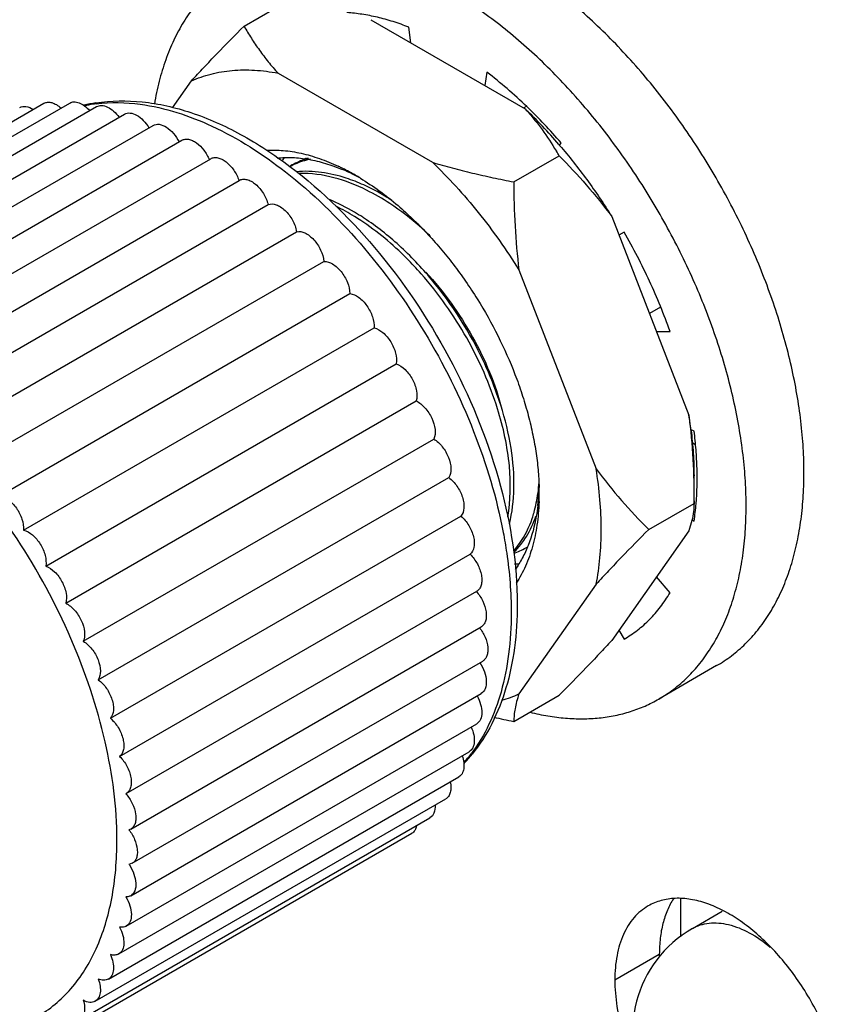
# Model space of a CAD drawing. Header units: inches. Extents: x 0 to 34, y 0 to 22.
# Tile 12 of 157: x 3.142 to 3.436, y 4.917 to 5.269. Entities that reach past the tile are written whole.
import ezdxf

# ---------------------------------------------------------------- set-up
doc = ezdxf.new("R2010")
doc.units = ezdxf.units.IN
doc.header["$LTSCALE"] = 1.87
doc.header["$MEASUREMENT"] = 0
doc.layers.get('0').update_dxf_attribs({"linetype": 'CONTINUOUS'})
doc.layers.add('02___PRT_ALL_AXES', color=7, linetype='CONTINUOUS')

msp = doc.modelspace()

# ---------------------------------------------------------------- linework, layer by layer
at = {"color": 7, "linetype": 'CONTINUOUS'}
for p, q in [((3.2815414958, 5.2611811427), (3.2808332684, 5.2667533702)), ((3.308708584, 5.2506599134), (3.3080003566, 5.2459054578)), ((3.3227916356, 5.2384290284), (3.3218709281, 5.2378974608)), ((3.3346533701, 5.2244512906), (3.3352195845, 5.2254075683)), ((3.3577711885, 5.1934682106), (3.3559171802, 5.1923977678)), ((3.3707627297, 5.16671362), (3.366775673, 5.1644117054)), ((3.3692964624, 5.1579147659), (3.3741558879, 5.157968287)), ((3.3827698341, 5.1223827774), (3.3814681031, 5.1228962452)), ((3.3825005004, 5.1180644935), (3.3820355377, 5.1177960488)), ((3.3825005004, 5.1180644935), (3.3831885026, 5.1175414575)), ((3.3820355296, 5.0907532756), (3.3827698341, 5.0901950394)), ((3.3741558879, 5.0645558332), (3.3692964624, 5.0702204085)), ((3.3559171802, 5.0511861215), (3.3577711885, 5.0479749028)), ((3.3778728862, 4.9551816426), (3.3778728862, 4.9414868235)), ((3.3821471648, 4.9444924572), (3.3928174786, 4.9506529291))]:
    msp.add_line(p, q, dxfattribs=at)
for centre, radius, start, end in [((3.1777038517, 5.1844950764), 0.0559138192, 99.0126138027, 103.5318847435), ((3.1754417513, 5.187877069), 0.0518972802, 99.6783584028, 100.2149737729), ((3.1756212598, 5.1867835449), 0.0530054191, 97.1078986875, 99.6709145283), ((3.1753333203, 5.1884695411), 0.0512949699, 100.2131396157, 101.7686599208), ((3.1927610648, 5.1034077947), 0.1875589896, 40.5763545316, 46.0195901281), ((3.2682895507, 5.2001392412), 0.0377915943, 148.0142585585, 150.5011694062), ((3.2229317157, 5.1477030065), 0.0766578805, 63.8545824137, 64.8385742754), ((3.2221969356, 5.1461961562), 0.0783343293, 63.4491286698, 63.8577997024), ((3.2299616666, 5.1516990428), 0.0696739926, 63.820477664, 67.0917255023), ((3.2202794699, 5.1424076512), 0.0825803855, 59.9539590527, 63.4339941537), ((3.2279931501, 5.1475867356), 0.0742329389, 63.1168704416, 63.8573023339), ((3.2268169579, 5.1452703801), 0.0768308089, 61.5010765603, 63.115609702), ((3.2169715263, 5.1365550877), 0.0893027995, 58.6153974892, 59.9968945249), ((3.249925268, 5.1041872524), 0.0774602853, 356.8282717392, 358.4906258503), ((3.2376757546, 5.0999787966), 0.0897108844, 0.0078689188, 1.3890768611), ((3.2550552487, 5.1038992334), 0.0723222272, 353.5715428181, 356.831236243), ((3.2419471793, 5.0999847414), 0.0854394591, 358.0810306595, 0.0042756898), ((3.2872130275, 5.1043997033), 0.0966068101, 351.5448117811, 355.2331978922), ((3.3188074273, 5.1128949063), 0.0380487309, 269.6780030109, 271.9517964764), ((3.2599334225, 5.0420422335), 0.0559598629, 316.5078280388, 320.9730323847), ((3.2608228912, 5.0391336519), 0.0531155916, 320.5089440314, 322.7611369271), ((3.2619132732, 5.0382366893), 0.0517036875, 318.4240931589, 320.5075816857), ((3.4035545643, 4.9074135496), 0.0428149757, 119.9998635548, 299.9997432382)]:
    msp.add_arc(centre, radius, start, end, dxfattribs=at)
at = {"color": 6, "linetype": 'CONTINUOUS'}
for centre, radius, start, end in [((3.253249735, 5.1917457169), 0.0293852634, 109.6686602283, 120.010967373), ((3.2626946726, 5.1966923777), 0.0298320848, 128.6783111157, 130.5449806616), ((3.2535582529, 5.1909072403), 0.0302786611, 106.7614076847, 109.6843713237), ((3.2517743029, 5.1913241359), 0.0290118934, 117.2044911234, 118.150329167), ((3.2167658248, 5.1252065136), 0.0876283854, 56.6829818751, 57.1224134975), ((3.2685984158, 5.1080650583), 0.0589023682, 352.4326344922, 356.0838687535), ((3.2715455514, 5.1076909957), 0.0559316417, 352.1995716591, 352.4149036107), ((3.287541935, 5.1050061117), 0.0408171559, 339.7920284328, 341.271832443), ((3.3101606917, 5.102292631), 0.0249999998, 289.0060910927, 299.9652747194), ((3.2995358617, 5.0984963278), 0.0270910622, 313.9690324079, 321.8333776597), ((3.3103191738, 5.1019800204), 0.0246500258, 300.0090743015, 300.9913937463)]:
    msp.add_arc(centre, radius, start, end, dxfattribs=at)
at = {"color": 7, "linetype": 'CONTINUOUS'}
for points, knots in [([(3.2808332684, 5.2667533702), (3.2789631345, 5.2674910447), (3.2752422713, 5.2688201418), (3.2696370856, 5.2703810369), (3.2641351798, 5.2714644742), (3.2604876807, 5.2718718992), (3.2586925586, 5.2719902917)], [0, 0, 0, 0, 0.2640958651, 0.5185691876, 0.7636675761, 1, 1, 1, 1]), ([(3.323004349, 5.2383709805), (3.3207065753, 5.2405840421), (3.3160592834, 5.2448231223), (3.3111735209, 5.2487860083), (3.308708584, 5.2506599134)], [0, 0, 0, 0, 0.5074640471, 1, 1, 1, 1]), ([(3.1689448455, 5.2397185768), (3.1743997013, 5.2405855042), (3.1860209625, 5.2407282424), (3.2036053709, 5.2366460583), (3.2213933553, 5.2286662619), (3.2326843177, 5.2212443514), (3.238269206, 5.2170285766)], [0, 0, 0, 0, 0.2216341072, 0.460030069, 0.7192149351, 1, 1, 1, 1]), ([(3.1690624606, 5.2393816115), (3.1742762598, 5.2400324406), (3.1886327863, 5.2397104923), (3.2122418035, 5.2318852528), (3.2285592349, 5.2213888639), (3.2366913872, 5.2150421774)], [0, 0, 0, 0, 0.2145426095, 0.5787909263, 1, 1, 1, 1]), ([(3.2298649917, 5.2227853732), (3.2318869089, 5.2229057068), (3.2360707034, 5.222823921), (3.2424448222, 5.2218038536), (3.2490105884, 5.2199012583), (3.2533445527, 5.2181109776), (3.2555243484, 5.2170870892)], [0, 0, 0, 0, 0.2289673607, 0.4710149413, 0.7277605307, 1, 1, 1, 1]), ([(3.2336955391, 5.2200007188), (3.2355227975, 5.2201966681), (3.2393118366, 5.2203007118), (3.2451141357, 5.2196397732), (3.2511101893, 5.218177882), (3.2550822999, 5.2167226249), (3.2570827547, 5.2158777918)], [0, 0, 0, 0, 0.2298554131, 0.4720308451, 0.7283944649, 1, 1, 1, 1]), ([(3.2366913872, 5.2150421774), (3.2463935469, 5.2074701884), (3.2647230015, 5.1896151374), (3.2873735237, 5.1581778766), (3.3047400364, 5.1232694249), (3.312192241, 5.0984591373), (3.3145406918, 5.0861302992)], [0, 0, 0, 0, 0.240694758, 0.4967784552, 0.7545464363, 1, 1, 1, 1]), ([(3.238269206, 5.2170285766), (3.2501698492, 5.2080453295), (3.2722134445, 5.1861145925), (3.2977432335, 5.147096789), (3.3148159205, 5.1044703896), (3.3195533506, 5.0746571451), (3.3195533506, 5.0604581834)], [0, 0, 0, 0, 0.2463027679, 0.5080750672, 0.7654514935, 1, 1, 1, 1]), ([(3.263478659, 5.2127920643), (3.265799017, 5.2113769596), (3.2704171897, 5.2082706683), (3.2747750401, 5.2048111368), (3.2769352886, 5.2029667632)], [0, 0, 0, 0, 0.4889657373, 1, 1, 1, 1]), ([(3.2769352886, 5.2029667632), (3.2787020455, 5.2014583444), (3.2821924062, 5.1982974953), (3.2872179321, 5.1932219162), (3.2920733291, 5.1877789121), (3.2967263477, 5.182005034), (3.3011462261, 5.1759383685), (3.3066927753, 5.1675071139), (3.3128609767, 5.1565114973), (3.3179383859, 5.1450468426), (3.3212541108, 5.1357513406), (3.3233284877, 5.1288382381), (3.3249932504, 5.1219859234), (3.3262368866, 5.115238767), (3.3270508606, 5.1086420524), (3.3273085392, 5.1042910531), (3.3273602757, 5.102153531)], [0, 0, 0, 0, 0.0602409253, 0.1220316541, 0.1851364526, 0.2492983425, 0.3142464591, 0.3796982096, 0.5109175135, 0.6406674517, 0.7043039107, 0.7667455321, 0.8277425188, 0.8870732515, 0.9445549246, 1, 1, 1, 1]), ([(3.3741558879, 5.157968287), (3.3730890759, 5.161001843), (3.3707929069, 5.1670554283), (3.3669080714, 5.1760064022), (3.3625799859, 5.1848411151), (3.3594191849, 5.1906138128), (3.3577711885, 5.1934682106)], [0, 0, 0, 0, 0.2464065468, 0.4958927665, 0.7474398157, 1, 1, 1, 1]), ([(3.3834856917, 5.096371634), (3.3838393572, 5.1005688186), (3.3839872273, 5.107003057), (3.3835176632, 5.1156790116), (3.3830558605, 5.1201323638), (3.3827698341, 5.1223827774)], [0, 0, 0, 0, 0.4848720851, 0.7388590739, 1, 1, 1, 1]), ([(3.326922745, 5.0958018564), (3.3267771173, 5.0945176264), (3.3260853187, 5.0896543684), (3.3248099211, 5.0848612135), (3.3234736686, 5.0814963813)], [0, 0, 0, 0, 0.2630742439, 1, 1, 1, 1]), ([(3.3273387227, 5.0971237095), (3.3272908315, 5.0957041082), (3.3271245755, 5.0929101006), (3.3265035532, 5.0875281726), (3.3256978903, 5.0835999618), (3.324994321, 5.0810770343)], [0, 0, 0, 0, 0.2622471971, 0.5164237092, 1, 1, 1, 1]), ([(3.3145406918, 5.0861302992), (3.3150081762, 5.0836761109), (3.3166084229, 5.0741937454), (3.3173912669, 5.0645629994), (3.3173912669, 5.0574445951)], [0, 0, 0, 0, 0.2597887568, 1, 1, 1, 1]), ([(3.3234736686, 5.0814963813), (3.3228561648, 5.0799414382), (3.3214801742, 5.0769630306), (3.3197443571, 5.0741763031), (3.318807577, 5.0728798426)], [0, 0, 0, 0, 0.5112418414, 1, 1, 1, 1]), ([(3.324994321, 5.0810770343), (3.3243291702, 5.0786918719), (3.3231107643, 5.0752262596), (3.3209903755, 5.0709152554), (3.3197922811, 5.0689193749), (3.3191598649, 5.0679653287)], [0, 0, 0, 0, 0.5158205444, 0.7615599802, 1, 1, 1, 1]), ([(3.3577711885, 5.0479749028), (3.3594225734, 5.0489283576), (3.3626183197, 5.0510772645), (3.366973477, 5.0549512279), (3.37087488, 5.0594574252), (3.373116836, 5.0628009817), (3.3741558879, 5.0645558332)], [0, 0, 0, 0, 0.2428588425, 0.4886930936, 0.7402625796, 1, 1, 1, 1]), ([(3.3195533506, 5.0604581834), (3.3195533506, 5.0552416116), (3.318950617, 5.0451258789), (3.315988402, 5.0306905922), (3.3109724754, 5.0177590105), (3.3061379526, 5.0101736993), (3.3034058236, 5.0068050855)], [0, 0, 0, 0, 0.2743310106, 0.5311277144, 0.7719089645, 1, 1, 1, 1]), ([(3.3173912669, 5.0574445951), (3.3173912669, 5.0524825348), (3.3168418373, 5.0428977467), (3.3134570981, 5.0254840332), (3.3080518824, 5.0134925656), (3.303109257, 5.0069913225)], [0, 0, 0, 0, 0.2798906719, 0.5393454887, 1, 1, 1, 1]), ([(3.3821472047, 4.944492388), (3.3830413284, 4.9450085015), (3.3849776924, 4.9458597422), (3.3893231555, 4.9467494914), (3.3954670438, 4.946154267), (3.4029364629, 4.9430773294), (3.4076428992, 4.9398008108), (3.4099757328, 4.9378694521)], [0, 0, 0, 0, 0.1022231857, 0.2075237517, 0.4363877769, 0.7001227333, 1, 1, 1, 1])]:
    msp.add_open_spline(points, degree=3, knots=knots, dxfattribs=at)
at = {"color": 6, "linetype": 'CONTINUOUS'}
for points, knots in [([(3.238511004, 5.2171267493), (3.2390738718, 5.2174160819), (3.241382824, 5.2185094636), (3.2438339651, 5.2192984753), (3.2457086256, 5.219717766)], [0, 0, 0, 0, 0.2478124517, 1, 1, 1, 1]), ([(3.2646765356, 5.2103630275), (3.2626278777, 5.2112867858), (3.2549831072, 5.2142985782), (3.2465447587, 5.2156574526), (3.2405898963, 5.2150804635)], [0, 0, 0, 0, 0.273059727, 1, 1, 1, 1]), ([(3.2740175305, 5.2037160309), (3.2713476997, 5.2054679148), (3.2615101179, 5.21120256), (3.2499838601, 5.2147022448), (3.2417543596, 5.2144790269)], [0, 0, 0, 0, 0.2794801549, 1, 1, 1, 1]), ([(3.2747449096, 5.2048451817), (3.2739159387, 5.2053798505), (3.2706633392, 5.2074002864), (3.2672678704, 5.2091945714), (3.2646765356, 5.2103630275)], [0, 0, 0, 0, 0.257621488, 1, 1, 1, 1]), ([(3.2643345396, 5.1987996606), (3.2633541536, 5.1994333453), (3.2595239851, 5.2018014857), (3.2554922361, 5.2038513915), (3.2524110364, 5.2051297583)], [0, 0, 0, 0, 0.2592262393, 1, 1, 1, 1]), ([(3.2635926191, 5.1976792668), (3.2628655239, 5.1981571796), (3.2600043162, 5.1999778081), (3.2570314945, 5.2016252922), (3.2547641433, 5.2027278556)], [0, 0, 0, 0, 0.256566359, 1, 1, 1, 1]), ([(3.2885925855, 5.1919982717), (3.2874303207, 5.1931141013), (3.2828414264, 5.197340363), (3.2778863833, 5.2011773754), (3.2740175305, 5.2037160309)], [0, 0, 0, 0, 0.2582621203, 1, 1, 1, 1]), ([(3.2852123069, 5.1785954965), (3.2835525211, 5.1804791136), (3.2769758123, 5.1875089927), (3.2695401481, 5.1937700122), (3.2635926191, 5.1976792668)], [0, 0, 0, 0, 0.2607608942, 1, 1, 1, 1]), ([(3.3167294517, 5.0891467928), (3.3177796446, 5.0932765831), (3.3188220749, 5.1023797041), (3.3176516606, 5.1167450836), (3.313907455, 5.1320664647), (3.3056079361, 5.1529811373), (3.2932649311, 5.1724678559), (3.2778374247, 5.1887781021), (3.2692872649, 5.1955473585), (3.2648975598, 5.1984326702)], [0, 0, 0, 0, 0.1005608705, 0.2140313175, 0.3386529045, 0.4713033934, 0.7439593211, 0.8760331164, 1, 1, 1, 1]), ([(3.3125159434, 5.130333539), (3.3097797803, 5.1391221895), (3.3022002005, 5.1562550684), (3.291411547, 5.1715602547), (3.2852123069, 5.1785954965)], [0, 0, 0, 0, 0.4953685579, 1, 1, 1, 1]), ([(3.2868491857, 5.1791687), (3.2933339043, 5.1721843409), (3.304396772, 5.1567423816), (3.3117238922, 5.1391922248), (3.3140745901, 5.1302220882)], [0, 0, 0, 0, 0.5068495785, 1, 1, 1, 1]), ([(3.3161291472, 5.0916232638), (3.317225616, 5.0975888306), (3.3173873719, 5.1108297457), (3.3145921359, 5.1236647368), (3.3125159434, 5.130333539)], [0, 0, 0, 0, 0.4647884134, 1, 1, 1, 1]), ([(3.3248929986, 5.0911472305), (3.3251299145, 5.0918458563), (3.3260370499, 5.0947748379), (3.3266437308, 5.0977936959), (3.3269596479, 5.1000997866)], [0, 0, 0, 0, 0.2406602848, 1, 1, 1, 1]), ([(3.3184469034, 5.0797085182), (3.3191420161, 5.0804885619), (3.3218765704, 5.0839370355), (3.3238174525, 5.0879756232), (3.3248929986, 5.0911472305)], [0, 0, 0, 0, 0.2377924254, 1, 1, 1, 1]), ([(3.3208353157, 5.0817553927), (3.321352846, 5.0824124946), (3.3233891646, 5.0852459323), (3.3249310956, 5.0884201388), (3.3258465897, 5.0909066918)], [0, 0, 0, 0, 0.2399293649, 1, 1, 1, 1])]:
    msp.add_open_spline(points, degree=3, knots=knots, dxfattribs=at)
at = {"layer": '02___PRT_ALL_AXES', "color": 7, "linetype": 'CONTINUOUS'}
for p, q in [((3.2218861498, 5.2671476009), (3.23806115, 5.276486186)), ((3.2671882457, 5.2694678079), (3.3223536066, 5.2376187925)), ((3.2340427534, 5.2503313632), (3.2892081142, 5.2184823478)), ((3.1963099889, 5.2379339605), (3.2030799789, 5.2475654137)), ((3.0250910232, 5.167235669), (3.1503653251, 5.2395623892)), ((3.0342918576, 5.1673370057), (3.1595661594, 5.2396637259)), ((3.0439323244, 5.166044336), (3.1692066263, 5.2383710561)), ((3.0539068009, 5.1633718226), (3.1791811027, 5.2356985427)), ((3.0641060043, 5.1593487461), (3.1893803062, 5.2316754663)), ((3.0744181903, 5.1540191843), (3.1996924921, 5.2263459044)), ((3.3344721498, 5.2248111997), (3.3347056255, 5.2245395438)), ((3.0847303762, 5.1474415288), (3.2100046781, 5.219768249)), ((3.3183352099, 5.2114639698), (3.3345102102, 5.2208025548)), ((3.0949295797, 5.139687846), (3.2202038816, 5.2120145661)), ((3.1052637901, 5.1310194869), (3.2305380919, 5.2033462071)), ((3.3533163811, 5.1991009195), (3.3808990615, 5.1280108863)), ((3.1154242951, 5.1213413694), (3.240698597, 5.1936680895)), ((3.125184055, 5.1106891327), (3.2504583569, 5.1830158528)), ((3.3201708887, 5.1799644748), (3.3477535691, 5.1088744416)), ((3.1344361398, 5.099179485), (3.2597104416, 5.1715062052)), ((3.1430791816, 5.0869385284), (3.2683534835, 5.1592652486)), ((3.1510184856, 5.0741003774), (3.2762927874, 5.1464270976)), ((3.1581670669, 5.0608056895), (3.2834413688, 5.1331324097)), ((3.1644466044, 5.047200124), (3.2897209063, 5.1195268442)), ((3.169788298, 5.0334327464), (3.2950625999, 5.1057594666)), ((3.3827347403, 5.096512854), (3.3827346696, 5.1063100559)), ((3.36655974, 5.0871728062), (3.3827347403, 5.0965113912)), ((3.1741336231, 5.0196543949), (3.299407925, 5.0919811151)), ((3.3819738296, 5.0903583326), (3.3808990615, 5.0867270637)), ((3.3808990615, 5.0867270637), (3.3533163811, 5.047486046)), ((3.1774349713, 5.0060160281), (3.3027092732, 5.0783427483)), ((3.3477535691, 5.067590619), (3.3201708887, 5.0283496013)), ((3.1797749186, 4.9927320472), (3.3050492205, 5.0650587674)), ((3.1813903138, 4.9800223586), (3.3066646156, 5.0523490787)), ((3.1819307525, 4.967802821), (3.3072050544, 5.0401295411)), ((3.390828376, 5.0384815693), (3.3701455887, 5.0265404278)), ((3.1813903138, 4.9562073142), (3.3066646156, 5.0285340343)), ((3.3183352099, 5.0185652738), (3.3345102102, 5.0279038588)), ((3.1797749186, 4.945362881), (3.3050492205, 5.0176896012)), ((3.1771022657, 4.9353883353), (3.3023765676, 5.0077150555)), ((3.1734016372, 4.9263929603), (3.2986759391, 4.9987196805)), ((3.1797743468, 4.9927330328), (3.1796561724, 4.9926670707)), ((3.1687135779, 4.9184753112), (3.2939878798, 4.9908020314)), ((3.1630894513, 4.9117221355), (3.2883637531, 4.9840488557)), ((3.1492890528, 4.901991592), (3.2818651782, 4.9785341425)), ((3.1813894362, 4.9800238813), (3.1807728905, 4.9797537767)), ((3.1819305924, 4.9678030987), (3.1807728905, 4.9674176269)), ((3.3544297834, 4.926142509), (3.3703396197, 4.9353280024))]:
    msp.add_line(p, q, dxfattribs=at)
for centre, radius, start, end in [((3.1944196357, 5.1044306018), 0.1846786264, 40.6803439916, 46.15273251), ((3.2396731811, 5.1660557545), 0.1095046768, 29.9966540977, 31.0112694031), ((3.2325869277, 5.1038473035), 0.1502676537, 7.254979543, 9.2535443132), ((3.3025469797, 5.0673735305), 0.0428190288, 285.6237375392, 294.3047920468), ((3.3890042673, 5.3860152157), 0.3741838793, 257.9877089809, 259.1136298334), ((3.1684172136, 4.9589715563), 0.0149665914, 33.4663850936, 34.3556580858), ((3.4248322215, 4.9353298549), 0.0544926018, 180.0019477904, 180.8147997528)]:
    msp.add_arc(centre, radius, start, end, dxfattribs=at)
for points, knots in [([(3.3908282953, 5.0384817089), (3.392680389, 5.0395510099), (3.3962708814, 5.0419423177), (3.4011981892, 5.0462157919), (3.4056544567, 5.0511571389), (3.4096132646, 5.0567371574), (3.4130561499, 5.0629225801), (3.4159647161, 5.0696792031), (3.41832633, 5.0769693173), (3.4201284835, 5.0847538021), (3.4213637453, 5.0929906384), (3.4220253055, 5.1016358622), (3.4221110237, 5.1106432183), (3.4216201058, 5.1199644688), (3.4205559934, 5.1295497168), (3.4189241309, 5.1393474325), (3.4167336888, 5.1493050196), (3.4139963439, 5.1593688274), (3.4107269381, 5.169484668), (3.4069431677, 5.1795980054), (3.4026653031, 5.1896542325), (3.3979166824, 5.1995991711), (3.3927226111, 5.2093789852), (3.3871115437, 5.2189410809), (3.3811132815, 5.2282335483), (3.374760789, 5.2372065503), (3.3680877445, 5.2458112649), (3.3611307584, 5.254001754), (3.3539266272, 5.2617331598), (3.3465151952, 5.2689644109), (3.3389354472, 5.2756560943), (3.3312278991, 5.2817731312), (3.3234346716, 5.2872804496), (3.3181164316, 5.2905855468), (3.3154537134, 5.2921228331)], [0, 0, 0, 0, 0.0213241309, 0.042876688, 0.0648737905, 0.0875102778, 0.1109509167, 0.1353289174, 0.1607423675, 0.1872582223, 0.2149116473, 0.2437118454, 0.2736422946, 0.304666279, 0.3367273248, 0.3697537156, 0.4036590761, 0.438345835, 0.4737060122, 0.5096238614, 0.5459768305, 0.5826376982, 0.6194755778, 0.6563579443, 0.6931514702, 0.729724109, 0.7659456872, 0.8016910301, 0.8368395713, 0.8712771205, 0.9048974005, 0.9376125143, 0.9693428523, 1, 1, 1, 1]), ([(3.2193963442, 5.287647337), (3.2174823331, 5.2865422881), (3.2137750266, 5.2840616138), (3.2087055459, 5.2796083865), (3.2041415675, 5.2744437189), (3.2001115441, 5.2686006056), (3.196635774, 5.2621159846), (3.1937332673, 5.2550282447), (3.1914181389, 5.2473798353), (3.1902991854, 5.2420535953), (3.1898341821, 5.2393156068)], [0, 0, 0, 0, 0.1132902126, 0.2278751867, 0.3449756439, 0.4656838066, 0.5909139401, 0.7213917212, 0.8576408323, 1, 1, 1, 1]), ([(3.3701455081, 5.0265405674), (3.3719976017, 5.0276098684), (3.3755880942, 5.0300011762), (3.380515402, 5.0342746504), (3.3849716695, 5.0392159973), (3.3889304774, 5.0447960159), (3.3923733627, 5.0509814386), (3.3952819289, 5.0577380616), (3.3976435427, 5.0650281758), (3.3994456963, 5.0728126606), (3.4006809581, 5.0810494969), (3.4013425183, 5.0896947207), (3.4014282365, 5.0987020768), (3.4009373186, 5.1080233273), (3.3998732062, 5.1176085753), (3.3982413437, 5.127406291), (3.3960509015, 5.1373638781), (3.3933135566, 5.1474276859), (3.3900441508, 5.1575435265), (3.3862603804, 5.1676568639), (3.3819825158, 5.177713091), (3.3772338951, 5.1876580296), (3.3720398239, 5.1974378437), (3.3664287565, 5.2069999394), (3.3604304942, 5.2162924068), (3.3540780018, 5.2252654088), (3.3474049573, 5.2338701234), (3.3404479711, 5.2420606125), (3.33324384, 5.2497920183), (3.3258324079, 5.2570232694), (3.3182526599, 5.2637149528), (3.3105451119, 5.2698319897), (3.3027518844, 5.2753393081), (3.2974336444, 5.2786444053), (3.2947709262, 5.2801816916)], [0, 0, 0, 0, 0.0213241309, 0.042876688, 0.0648737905, 0.0875102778, 0.1109509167, 0.1353289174, 0.1607423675, 0.1872582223, 0.2149116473, 0.2437118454, 0.2736422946, 0.304666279, 0.3367273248, 0.3697537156, 0.4036590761, 0.438345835, 0.4737060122, 0.5096238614, 0.5459768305, 0.5826376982, 0.6194755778, 0.6563579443, 0.6931514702, 0.729724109, 0.7659456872, 0.8016910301, 0.8368395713, 0.8712771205, 0.9048974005, 0.9376125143, 0.9693428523, 1, 1, 1, 1]), ([(3.2030799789, 5.2475654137), (3.2045486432, 5.2491763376), (3.2075537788, 5.2524200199), (3.2137926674, 5.2589771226), (3.2186128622, 5.2638742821), (3.2218861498, 5.2671476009)], [0, 0, 0, 0, 0.2408549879, 0.4885344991, 1, 1, 1, 1]), ([(3.2218861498, 5.2671476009), (3.222725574, 5.2656937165), (3.2244867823, 5.2627966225), (3.2273687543, 5.2585418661), (3.2305421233, 5.2543560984), (3.2328400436, 5.2516601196), (3.2340427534, 5.2503313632)], [0, 0, 0, 0, 0.2422888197, 0.4891034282, 0.741342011, 1, 1, 1, 1]), ([(3.2030799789, 5.2475654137), (3.2042032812, 5.2480735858), (3.2065088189, 5.2489959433), (3.2100974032, 5.2500820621), (3.2138209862, 5.250873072), (3.2190096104, 5.251539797), (3.2258163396, 5.2516015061), (3.231276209, 5.2508736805), (3.2340427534, 5.2503313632)], [0, 0, 0, 0, 0.1171411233, 0.2355779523, 0.3558239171, 0.4783908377, 0.7321408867, 1, 1, 1, 1]), ([(3.1503654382, 5.2395621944), (3.1507598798, 5.239790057), (3.1517232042, 5.2400702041), (3.1532982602, 5.2398634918), (3.1549341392, 5.239123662), (3.155953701, 5.2383550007), (3.1564565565, 5.2379046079)], [0, 0, 0, 0, 0.2040168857, 0.4324150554, 0.6976575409, 1, 1, 1, 1]), ([(3.1595662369, 5.2396635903), (3.160029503, 5.2399307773), (3.1612070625, 5.2402168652), (3.1630872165, 5.2397849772), (3.1649934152, 5.2386692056), (3.1661429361, 5.2375832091), (3.1666966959, 5.2369578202)], [0, 0, 0, 0, 0.1965477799, 0.4235760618, 0.6930022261, 1, 1, 1, 1]), ([(3.141704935, 5.2380681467), (3.1423543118, 5.2384432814), (3.144177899, 5.2386554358), (3.1457483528, 5.2378956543), (3.1465351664, 5.2373830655)], [0, 0, 0, 0, 0.4440170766, 1, 1, 1, 1]), ([(3.169206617, 5.2383710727), (3.1697330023, 5.2386749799), (3.171120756, 5.2389504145), (3.1732705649, 5.2382697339), (3.1753957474, 5.236772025), (3.1766323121, 5.2353718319), (3.1772087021, 5.2345771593)], [0, 0, 0, 0, 0.1910609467, 0.4181594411, 0.6914134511, 1, 1, 1, 1]), ([(3.1791811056, 5.2356985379), (3.1797660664, 5.2360362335), (3.1813576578, 5.236288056), (3.1837429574, 5.2353468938), (3.1860408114, 5.2334755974), (3.1873258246, 5.2317744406), (3.1878989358, 5.2308223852)], [0, 0, 0, 0, 0.1871516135, 0.4153815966, 0.6920944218, 1, 1, 1, 1]), ([(3.3223536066, 5.2376187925), (3.3234413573, 5.2364170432), (3.325528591, 5.2339823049), (3.329365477, 5.2290058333), (3.3319405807, 5.2251104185), (3.3335259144, 5.2224732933)], [0, 0, 0, 0, 0.2580274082, 0.5101929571, 1, 1, 1, 1]), ([(3.1893802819, 5.2316755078), (3.1900201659, 5.2320449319), (3.1918099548, 5.2322614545), (3.1944003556, 5.2310549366), (3.1968313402, 5.2288242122), (3.19813101, 5.2268393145), (3.1986776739, 5.2257444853)], [0, 0, 0, 0, 0.1844788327, 0.4146340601, 0.6944642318, 1, 1, 1, 1]), ([(3.1996925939, 5.2263457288), (3.2000294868, 5.2265405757), (3.200824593, 5.2268039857), (3.202139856, 5.226744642), (3.2035290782, 5.2262783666), (3.2054839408, 5.2251075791), (3.2076826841, 5.222844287), (3.2089658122, 5.2205930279), (3.2094632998, 5.2193677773)], [0, 0, 0, 0, 0.0884191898, 0.1848464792, 0.2942997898, 0.4180459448, 0.6995610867, 1, 1, 1, 1]), ([(3.3347056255, 5.2245395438), (3.338101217, 5.220581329), (3.3446303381, 5.2123249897), (3.350516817, 5.2036000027), (3.3533163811, 5.1991009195)], [0, 0, 0, 0, 0.4960116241, 1, 1, 1, 1]), ([(3.2100048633, 5.2197679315), (3.2103620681, 5.2199740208), (3.2112141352, 5.2202451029), (3.2126197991, 5.2201387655), (3.2140961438, 5.2195822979), (3.2161523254, 5.218239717), (3.2183992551, 5.2157298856), (3.2196477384, 5.2132654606), (3.2200881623, 5.21194417)], [0, 0, 0, 0, 0.0877434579, 0.1842383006, 0.294709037, 0.4200384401, 0.7036671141, 1, 1, 1, 1]), ([(3.2892081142, 5.2184823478), (3.2920988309, 5.2157111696), (3.297760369, 5.2098952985), (3.305753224, 5.2005514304), (3.3132877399, 5.1905573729), (3.317938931, 5.1835513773), (3.3201708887, 5.1799644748)], [0, 0, 0, 0, 0.2425032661, 0.491094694, 0.7441633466, 1, 1, 1, 1]), ([(3.2892081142, 5.2184823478), (3.2915590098, 5.2177730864), (3.2963157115, 5.2164250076), (3.3035466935, 5.2146013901), (3.3108983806, 5.2129442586), (3.3158464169, 5.2119429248), (3.3183352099, 5.2114639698)], [0, 0, 0, 0, 0.2457768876, 0.4947521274, 0.7463257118, 1, 1, 1, 1]), ([(3.3345102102, 5.2208025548), (3.337866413, 5.2174463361), (3.3444333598, 5.2104620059), (3.3504555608, 5.2029958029), (3.3533163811, 5.1991009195)], [0, 0, 0, 0, 0.4954984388, 1, 1, 1, 1]), ([(3.220203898, 5.2120145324), (3.2205810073, 5.2122320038), (3.2214917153, 5.212508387), (3.2229877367, 5.2123510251), (3.2245500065, 5.2116985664), (3.2267005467, 5.2101783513), (3.2289781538, 5.2074254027), (3.2301716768, 5.2047536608), (3.2305380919, 5.2033462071)], [0, 0, 0, 0, 0.0872204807, 0.184075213, 0.2958205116, 0.4229284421, 0.708605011, 1, 1, 1, 1]), ([(3.3183352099, 5.2114639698), (3.3183352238, 5.2062054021), (3.3185933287, 5.1956802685), (3.3195084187, 5.1851869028), (3.3201708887, 5.1799644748)], [0, 0, 0, 0, 0.4997286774, 1, 1, 1, 1]), ([(3.2305380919, 5.2033462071), (3.2314163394, 5.2037058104), (3.2331215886, 5.203546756), (3.2350687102, 5.2025171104), (3.2366256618, 5.2012633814), (3.2380451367, 5.1996503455), (3.2396336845, 5.1971921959), (3.2404344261, 5.1950928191), (3.240698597, 5.1936680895)], [0, 0, 0, 0, 0.184970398, 0.3004390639, 0.4305351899, 0.5714296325, 0.717576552, 1, 1, 1, 1]), ([(3.240698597, 5.1936680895), (3.2416801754, 5.1938808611), (3.2434095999, 5.1934659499), (3.2453553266, 5.1922137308), (3.2474180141, 5.1902863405), (3.2494175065, 5.1872450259), (3.2503082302, 5.1844222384), (3.2504583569, 5.1830158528)], [0, 0, 0, 0, 0.1923353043, 0.3119768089, 0.4447207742, 0.7291504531, 1, 1, 1, 1]), ([(3.2504583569, 5.1830158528), (3.2515236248, 5.1830691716), (3.2539546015, 5.1821611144), (3.2568150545, 5.1794132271), (3.2589772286, 5.1757231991), (3.2596801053, 5.1728765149), (3.2597104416, 5.1715062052)], [0, 0, 0, 0, 0.2015042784, 0.4592955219, 0.741055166, 1, 1, 1, 1]), ([(3.2597104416, 5.1715062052), (3.2608370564, 5.1713950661), (3.2632371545, 5.1702072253), (3.2659973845, 5.1672162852), (3.2679422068, 5.1634227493), (3.268447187, 5.1605808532), (3.2683534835, 5.1592652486)], [0, 0, 0, 0, 0.211723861, 0.4752962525, 0.7533304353, 1, 1, 1, 1]), ([(3.1764576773, 4.9760770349), (3.1764576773, 4.9878755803), (3.173156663, 5.0126845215), (3.160837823, 5.04911195), (3.1418521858, 5.0842032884), (3.1177294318, 5.1150813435), (3.0904386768, 5.1392512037), (3.0657371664, 5.152757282), (3.0464145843, 5.1578981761), (3.0331157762, 5.1588760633), (3.0207323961, 5.1570613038), (3.0132301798, 5.1539435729), (3.0098270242, 5.151978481)], [0, 0, 0, 0, 0.1286819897, 0.2702737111, 0.4174289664, 0.5617753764, 0.695446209, 0.8127111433, 0.8646758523, 0.9125098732, 0.9571396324, 1, 1, 1, 1]), ([(3.2683534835, 5.1592652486), (3.2695194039, 5.1589913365), (3.2718713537, 5.1575540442), (3.2745075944, 5.1543399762), (3.2762190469, 5.1504800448), (3.2765127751, 5.1476684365), (3.2762927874, 5.1464270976)], [0, 0, 0, 0, 0.2228390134, 0.4917208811, 0.7654358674, 1, 1, 1, 1]), ([(3.2762927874, 5.1464270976), (3.2774778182, 5.1459969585), (3.2797658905, 5.1443367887), (3.2822529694, 5.1409246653), (3.2837183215, 5.1370345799), (3.2837870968, 5.1342790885), (3.2834413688, 5.1331324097)], [0, 0, 0, 0, 0.2345640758, 0.508278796, 0.777160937, 1, 1, 1, 1]), ([(3.2834413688, 5.1331324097), (3.2846275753, 5.1325557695), (3.2868362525, 5.1306975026), (3.2891491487, 5.1271164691), (3.2903592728, 5.1232305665), (3.2901879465, 5.1205581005), (3.2897209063, 5.1195268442)], [0, 0, 0, 0, 0.2466695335, 0.5247034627, 0.788276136, 1, 1, 1, 1]), ([(3.3808990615, 5.1280108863), (3.3815615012, 5.1227886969), (3.3824765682, 5.1122958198), (3.3827347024, 5.1017711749), (3.3827347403, 5.096512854)], [0, 0, 0, 0, 0.5002716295, 1, 1, 1, 1]), ([(3.2897209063, 5.1195268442), (3.2908924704, 5.1188154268), (3.2930063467, 5.1167833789), (3.2951209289, 5.1130658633), (3.2960704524, 5.1092146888), (3.2956413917, 5.1066553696), (3.2950625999, 5.1057594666)], [0, 0, 0, 0, 0.2589448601, 0.540704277, 0.7984958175, 1, 1, 1, 1]), ([(3.3816515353, 5.1228238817), (3.3820056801, 5.1200368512), (3.3825436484, 5.1145401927), (3.3827347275, 5.10901977), (3.382734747, 5.1063100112)], [0, 0, 0, 0, 0.5090304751, 1, 1, 1, 1]), ([(3.3477535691, 5.067590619), (3.3483809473, 5.0707187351), (3.3493065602, 5.0772314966), (3.3497421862, 5.087350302), (3.3492598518, 5.0979908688), (3.3483506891, 5.1052077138), (3.3477535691, 5.1088744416)], [0, 0, 0, 0, 0.2306945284, 0.4746322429, 0.7313708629, 1, 1, 1, 1]), ([(3.3477535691, 5.1088744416), (3.3506143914, 5.1049795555), (3.356636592, 5.0975133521), (3.3632035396, 5.0905290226), (3.36655974, 5.0871728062)], [0, 0, 0, 0, 0.5045019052, 1, 1, 1, 1]), ([(3.2950625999, 5.1057594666), (3.2962055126, 5.1049262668), (3.2982047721, 5.1027434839), (3.2998388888, 5.0994912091), (3.3004767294, 5.0967411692), (3.3005883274, 5.0944300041), (3.3000829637, 5.0927248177), (3.299407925, 5.0919811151)], [0, 0, 0, 0, 0.2708496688, 0.5552791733, 0.6880231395, 0.8076649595, 1, 1, 1, 1]), ([(3.1344361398, 5.099179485), (3.1355627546, 5.099068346), (3.1379628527, 5.0978805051), (3.1407230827, 5.0948895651), (3.142667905, 5.0910960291), (3.1431728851, 5.088254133), (3.1430791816, 5.0869385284)], [0, 0, 0, 0, 0.211723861, 0.4752962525, 0.7533304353, 1, 1, 1, 1]), ([(3.3827347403, 5.0965113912), (3.3827347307, 5.0955328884), (3.3826017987, 5.0934612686), (3.3822260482, 5.0914204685), (3.3819738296, 5.0903583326)], [0, 0, 0, 0, 0.4726668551, 1, 1, 1, 1]), ([(3.299407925, 5.0919811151), (3.3005097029, 5.0910399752), (3.3019274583, 5.089296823), (3.3032620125, 5.0866920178), (3.3039492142, 5.0846561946), (3.304256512, 5.0826809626), (3.3041746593, 5.0804798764), (3.3034598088, 5.0789235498), (3.3027092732, 5.0783427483)], [0, 0, 0, 0, 0.2824237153, 0.4285703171, 0.5694649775, 0.6995611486, 0.8150301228, 1, 1, 1, 1]), ([(3.1430791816, 5.0869385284), (3.144245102, 5.0866646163), (3.1465970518, 5.085227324), (3.1492332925, 5.082013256), (3.150944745, 5.0781533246), (3.1512384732, 5.0753417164), (3.1510184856, 5.0741003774)], [0, 0, 0, 0, 0.2228390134, 0.4917208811, 0.7654358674, 1, 1, 1, 1]), ([(3.36655974, 5.0871728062), (3.3632864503, 5.0838994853), (3.3584662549, 5.0790023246), (3.3522273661, 5.0724452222), (3.3492222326, 5.069201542), (3.3477535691, 5.067590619)], [0, 0, 0, 0, 0.5114658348, 0.7591451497, 1, 1, 1, 1]), ([(3.3027092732, 5.0783427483), (3.3037449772, 5.0773216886), (3.3054620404, 5.0749521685), (3.3067073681, 5.0716031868), (3.3069486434, 5.0689806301), (3.3067325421, 5.0673014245), (3.306120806, 5.0659271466), (3.3054260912, 5.0652766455), (3.3050492, 5.0650587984)], [0, 0, 0, 0, 0.2913963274, 0.5770733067, 0.7041811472, 0.8159262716, 0.9127805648, 1, 1, 1, 1]), ([(3.1510184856, 5.0741003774), (3.1522035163, 5.0736702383), (3.1544915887, 5.0720100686), (3.1569786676, 5.0685979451), (3.1584440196, 5.0647078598), (3.1585127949, 5.0619523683), (3.1581670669, 5.0608056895)], [0, 0, 0, 0, 0.2345640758, 0.508278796, 0.777160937, 1, 1, 1, 1]), ([(3.3049304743, 5.0649937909), (3.3058545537, 5.0639517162), (3.3073645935, 5.0616382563), (3.3084147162, 5.0584373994), (3.3085493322, 5.0559853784), (3.3082930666, 5.0544285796), (3.3076823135, 5.0531580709), (3.3070215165, 5.0525556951), (3.3066644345, 5.0523493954)], [0, 0, 0, 0, 0.2963344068, 0.579963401, 0.7052927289, 0.815763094, 0.9122577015, 1, 1, 1, 1]), ([(3.1581670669, 5.0608056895), (3.1593532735, 5.0602290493), (3.1615619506, 5.0583707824), (3.1638748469, 5.0547897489), (3.165084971, 5.0509038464), (3.1649136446, 5.0482313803), (3.1644466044, 5.047200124)], [0, 0, 0, 0, 0.2466695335, 0.5247034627, 0.788276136, 1, 1, 1, 1]), ([(3.3060471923, 5.0520804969), (3.3068595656, 5.0510370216), (3.3081676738, 5.0488001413), (3.309028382, 5.0457642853), (3.3090648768, 5.0434859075), (3.3087740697, 5.0420496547), (3.3081678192, 5.040880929), (3.3075421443, 5.0403240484), (3.3072049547, 5.0401297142)], [0, 0, 0, 0, 0.3004404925, 0.5819557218, 0.7057017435, 0.8151546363, 0.9115816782, 1, 1, 1, 1]), ([(3.1644466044, 5.047200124), (3.1656181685, 5.0464887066), (3.1677320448, 5.0444566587), (3.1698466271, 5.0407391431), (3.1707961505, 5.0368879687), (3.1703670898, 5.0343286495), (3.169788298, 5.0334327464)], [0, 0, 0, 0, 0.2589448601, 0.540704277, 0.7984958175, 1, 1, 1, 1]), ([(3.3533163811, 5.047486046), (3.3518477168, 5.0458751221), (3.3488425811, 5.0426314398), (3.3426036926, 5.0360743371), (3.3377834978, 5.0311771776), (3.3345102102, 5.0279038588)], [0, 0, 0, 0, 0.2408549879, 0.4885344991, 1, 1, 1, 1]), ([(3.3061767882, 5.0395515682), (3.3068516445, 5.0385307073), (3.3079208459, 5.0364126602), (3.3086372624, 5.0331919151), (3.3083869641, 5.030345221), (3.3073045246, 5.0289034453), (3.3066646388, 5.0285339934)], [0, 0, 0, 0, 0.3055369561, 0.5853674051, 0.8155224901, 1, 1, 1, 1]), ([(3.169788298, 5.0334327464), (3.1709312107, 5.0325995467), (3.1729304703, 5.0304167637), (3.1745645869, 5.0271644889), (3.1752024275, 5.024414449), (3.1753140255, 5.022103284), (3.1748086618, 5.0203980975), (3.1741336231, 5.0196543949)], [0, 0, 0, 0, 0.2708496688, 0.5552791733, 0.6880231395, 0.8076649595, 1, 1, 1, 1]), ([(3.3201708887, 5.0283496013), (3.3198557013, 5.027453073), (3.3193132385, 5.0257202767), (3.3187354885, 5.0231785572), (3.3184078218, 5.0208152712), (3.3183352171, 5.0192949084), (3.3183352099, 5.0185652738)], [0, 0, 0, 0, 0.2851012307, 0.5441091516, 0.7811053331, 1, 1, 1, 1]), ([(3.3051852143, 5.0276777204), (3.3057231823, 5.0267053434), (3.3065539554, 5.0247418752), (3.3070256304, 5.0218161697), (3.3066480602, 5.0192798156), (3.3056341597, 5.0180273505), (3.305049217, 5.0176896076)], [0, 0, 0, 0, 0.3079074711, 0.584620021, 0.8128496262, 1, 1, 1, 1]), ([(3.3241018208, 5.0218236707), (3.3262256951, 5.0212994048), (3.3304386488, 5.0204217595), (3.3367340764, 5.0196283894), (3.3428650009, 5.0193874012), (3.3488061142, 5.019700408), (3.3545333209, 5.0205670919), (3.3600228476, 5.0219855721), (3.3652509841, 5.0239493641), (3.3685530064, 5.0256211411), (3.3701455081, 5.0265405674)], [0, 0, 0, 0, 0.1383404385, 0.2718206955, 0.40081575, 0.5258297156, 0.6474831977, 0.7665046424, 0.8837145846, 1, 1, 1, 1]), ([(3.1741336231, 5.0196543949), (3.175235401, 5.0187132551), (3.1766531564, 5.0169701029), (3.1779877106, 5.0143652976), (3.1786749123, 5.0123294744), (3.1789822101, 5.0103542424), (3.1789003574, 5.0081531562), (3.1781855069, 5.0065968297), (3.1774349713, 5.0060160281)], [0, 0, 0, 0, 0.2824237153, 0.4285703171, 0.5694649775, 0.6995611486, 0.8150301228, 1, 1, 1, 1]), ([(3.3030919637, 5.0165421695), (3.3034919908, 5.0156456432), (3.304086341, 5.0138746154), (3.304320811, 5.0112852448), (3.3038353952, 5.0090830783), (3.3029029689, 5.0080189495), (3.302376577, 5.0077150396)], [0, 0, 0, 0, 0.3085888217, 0.5818424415, 0.8089404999, 1, 1, 1, 1]), ([(3.1774349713, 5.0060160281), (3.1784706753, 5.0049949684), (3.1801877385, 5.0026254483), (3.1814330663, 4.9992764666), (3.1816743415, 4.99665391), (3.1814582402, 4.9949747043), (3.1808465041, 4.9936004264), (3.1801517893, 4.9929499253), (3.1797748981, 4.9927320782)], [0, 0, 0, 0, 0.2913963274, 0.5770733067, 0.7041811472, 0.8159262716, 0.9127805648, 1, 1, 1, 1]), ([(3.2998978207, 5.0062479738), (3.3001625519, 5.0054556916), (3.3005283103, 5.0039171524), (3.3005414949, 5.0017084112), (3.2999754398, 4.999864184), (3.2991388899, 4.9989874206), (3.2986758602, 4.9987198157)], [0, 0, 0, 0, 0.3070001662, 0.5764258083, 0.8034536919, 1, 1, 1, 1]), ([(3.2955978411, 4.9969060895), (3.2957364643, 4.9962454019), (3.2958923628, 4.9949780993), (3.2957151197, 4.9931914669), (3.2951066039, 4.9917240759), (3.2943823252, 4.991029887), (3.2939877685, 4.9908022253)], [0, 0, 0, 0, 0.3023440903, 0.5675858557, 0.7959839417, 1, 1, 1, 1]), ([(3.1796561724, 4.9926670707), (3.1805802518, 4.9916249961), (3.1820902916, 4.9893115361), (3.1831404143, 4.9861106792), (3.1832750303, 4.9836586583), (3.1830187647, 4.9821018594), (3.1824080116, 4.9808313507), (3.1817472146, 4.9802289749), (3.1813901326, 4.9800226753)], [0, 0, 0, 0, 0.2963344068, 0.579963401, 0.7052927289, 0.815763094, 0.9122577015, 1, 1, 1, 1]), ([(3.290185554, 4.9885751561), (3.2902361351, 4.9876373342), (3.2901089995, 4.9858971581), (3.2890133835, 4.9844237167), (3.288363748, 4.9840488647)], [0, 0, 0, 0, 0.5559900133, 1, 1, 1, 1]), ([(3.1807728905, 4.9797537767), (3.1815852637, 4.9787103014), (3.182893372, 4.9764734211), (3.1837540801, 4.9734375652), (3.183790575, 4.9711591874), (3.1834997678, 4.9697229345), (3.1828935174, 4.9685542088), (3.1822678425, 4.9679973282), (3.1819306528, 4.967802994)], [0, 0, 0, 0, 0.3004404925, 0.5819557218, 0.7057017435, 0.8151546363, 0.9115816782, 1, 1, 1, 1]), ([(3.2835707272, 4.9812029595), (3.2834582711, 4.9806381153), (3.2830963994, 4.9795904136), (3.2823021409, 4.9787866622), (3.2818651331, 4.9785342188)], [0, 0, 0, 0, 0.5329666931, 1, 1, 1, 1]), ([(3.1478675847, 4.9128837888), (3.1524207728, 4.9155129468), (3.1609433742, 4.9226737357), (3.1700077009, 4.9375044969), (3.1754012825, 4.9557784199), (3.1764576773, 4.9690800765), (3.1764576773, 4.9760770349)], [0, 0, 0, 0, 0.2177723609, 0.4509554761, 0.7101911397, 1, 1, 1, 1]), ([(3.1809024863, 4.967224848), (3.1815773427, 4.9662039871), (3.182646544, 4.96408594), (3.1833629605, 4.9608651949), (3.1831126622, 4.9580185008), (3.1820302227, 4.9565767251), (3.1813903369, 4.9562072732)], [0, 0, 0, 0, 0.3055369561, 0.5853674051, 0.8155224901, 1, 1, 1, 1]), ([(3.1813903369, 4.9562072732), (3.1812643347, 4.9561345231), (3.1807237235, 4.955873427), (3.180109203, 4.9557815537), (3.1796561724, 4.9557937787)], [0, 0, 0, 0, 0.2430235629, 1, 1, 1, 1]), ([(3.1796561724, 4.9557937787), (3.1802513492, 4.9547983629), (3.181180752, 4.9527662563), (3.1817534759, 4.949713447), (3.1814271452, 4.9470450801), (3.1803830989, 4.9457140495), (3.1797749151, 4.9453628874)], [0, 0, 0, 0, 0.3070399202, 0.5851042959, 0.8140774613, 1, 1, 1, 1]), ([(3.3753981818, 4.9551393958), (3.374547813, 4.9538456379), (3.373043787, 4.9509883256), (3.3714736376, 4.9462270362), (3.3705358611, 4.9409376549), (3.3703396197, 4.937237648), (3.3703396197, 4.9353280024)], [0, 0, 0, 0, 0.2242264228, 0.4647387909, 0.7234260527, 1, 1, 1, 1]), ([(3.1774349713, 4.9450095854), (3.1779276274, 4.9440594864), (3.1786797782, 4.9421550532), (3.1790723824, 4.939335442), (3.1786572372, 4.936905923), (3.1776685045, 4.9357152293), (3.1771022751, 4.9353883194)], [0, 0, 0, 0, 0.3082485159, 0.5838884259, 0.811685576, 1, 1, 1, 1]), ([(3.1797749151, 4.9453628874), (3.1796101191, 4.9452677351), (3.17887972, 4.9449342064), (3.1780345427, 4.9449083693), (3.1774349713, 4.9450095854)], [0, 0, 0, 0, 0.2383592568, 1, 1, 1, 1]), ([(3.1741336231, 4.9351832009), (3.1745295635, 4.9342898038), (3.1751164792, 4.9325252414), (3.1753442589, 4.9299469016), (3.1748561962, 4.9277545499), (3.1739260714, 4.9266962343), (3.1734015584, 4.9263930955)], [0, 0, 0, 0, 0.3084644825, 0.5816509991, 0.8087694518, 1, 1, 1, 1]), ([(3.1771022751, 4.9353883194), (3.1766899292, 4.9351502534), (3.1756734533, 4.9348668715), (3.1746481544, 4.9350285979), (3.1741336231, 4.9351832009)], [0, 0, 0, 0, 0.4698430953, 1, 1, 1, 1]), ([(3.169788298, 4.9264222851), (3.1700944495, 4.9255948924), (3.1705295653, 4.9239798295), (3.170609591, 4.9216479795), (3.170064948, 4.9196897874), (3.1691969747, 4.9187544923), (3.1687134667, 4.9184755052)], [0, 0, 0, 0, 0.307656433, 0.5783768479, 0.805330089, 1, 1, 1, 1]), ([(3.1734015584, 4.9263930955), (3.1729079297, 4.9261078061), (3.1716310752, 4.9258241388), (3.1704028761, 4.9261606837), (3.169788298, 4.9264222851)], [0, 0, 0, 0, 0.4605038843, 1, 1, 1, 1]), ([(3.1644466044, 4.9188228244), (3.164670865, 4.918068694), (3.1649688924, 4.9166100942), (3.1649197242, 4.9145274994), (3.1643355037, 4.9127979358), (3.1635321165, 4.9119775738), (3.1630894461, 4.9117221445)], [0, 0, 0, 0, 0.3057962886, 0.5740537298, 0.8013573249, 1, 1, 1, 1]), ([(3.1687134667, 4.9184755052), (3.1681366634, 4.9181426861), (3.1665757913, 4.9178838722), (3.1651565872, 4.9184341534), (3.1644466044, 4.9188228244)], [0, 0, 0, 0, 0.4513768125, 1, 1, 1, 1])]:
    msp.add_open_spline(points, degree=3, knots=knots, dxfattribs=at)
at = {"layer": '02___PRT_ALL_AXES', "color": 3, "linetype": 'CONTINUOUS'}
for points, knots in [([(3.4361009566, 4.8789907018), (3.4361009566, 4.8813843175), (3.4357738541, 4.8863309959), (3.4344421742, 4.8938433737), (3.4322687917, 4.9015416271), (3.4293086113, 4.9092588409), (3.425620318, 4.9168319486), (3.421287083, 4.9241029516), (3.4163957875, 4.9309126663), (3.4110555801, 4.9371192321), (3.4053758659, 4.9425875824), (3.399479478, 4.947205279), (3.3934860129, 4.9508708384), (3.3875193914, 4.9535088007), (3.3816969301, 4.9550549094), (3.3761337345, 4.9554652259), (3.3709531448, 4.9547054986), (3.3678143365, 4.953401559), (3.3663909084, 4.9525789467)], [0, 0, 0, 0, 0.0623361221, 0.1287452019, 0.1983634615, 0.2703332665, 0.3437210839, 0.417467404, 0.4905036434, 0.5618006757, 0.630408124, 0.6955069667, 0.756463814, 0.8129107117, 0.864819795, 0.9126024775, 0.9571850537, 1, 1, 1, 1]), ([(3.3663909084, 4.9525789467), (3.3654442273, 4.9520318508), (3.3636242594, 4.9507609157), (3.360357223, 4.9475511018), (3.357122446, 4.9422764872), (3.3548757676, 4.9346334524), (3.3544297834, 4.929067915), (3.3544297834, 4.926142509)], [0, 0, 0, 0, 0.1081725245, 0.218362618, 0.4513152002, 0.7105824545, 1, 1, 1, 1]), ([(3.3544297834, 4.926142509), (3.3544297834, 4.9229506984), (3.3550103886, 4.9163080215), (3.3565024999, 4.9098197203), (3.3574757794, 4.9065141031)], [0, 0, 0, 0, 0.4808585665, 1, 1, 1, 1])]:
    msp.add_open_spline(points, degree=3, knots=knots, dxfattribs=at)

doc.saveas('drawing.dxf')
